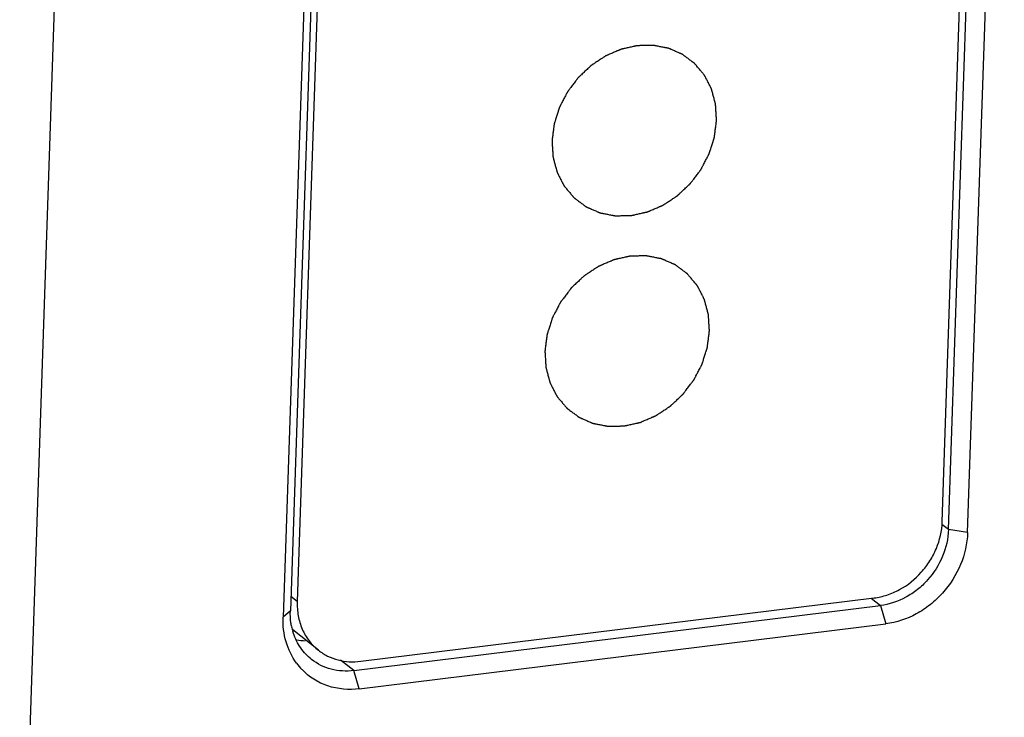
# Model space of a CAD drawing. Header units: millimetres. Extents: x 2798 to 3316, y 1544 to 1917.
# Tile 6 of 17: x 2859.72 to 2866.54, y 1573.77 to 1578.6. Entities that reach past the tile are written whole.
import ezdxf

# ---------------------------------------------------------------- set-up
doc = ezdxf.new("R2010")
doc.units = ezdxf.units.MM

msp = doc.modelspace()

# ---------------------------------------------------------------- linework, layer by layer
at = {"color": 7, "linetype": 'Continuous'}
for p, q in [((2859.7218, 1571.5252), (2860.2458, 1587.0319)), ((2866.1526, 1575.0706), (2866.4067, 1582.589)), ((2866.109, 1575.1237), (2866.3599, 1582.5481)), ((2866.2848, 1575.0495), (2866.5388, 1582.5679)), ((2861.8497, 1582.0263), (2861.5957, 1574.5079)), ((2861.7996, 1581.9828), (2861.5455, 1574.4644)), ((2861.8941, 1581.9967), (2861.6432, 1574.5723)), ((2866.1526, 1575.0706), (2866.1066, 1575.1067)), ((2866.2848, 1575.0495), (2866.1526, 1575.0706)), ((2861.6432, 1574.5723), (2861.599, 1574.6071)), ((2862.083, 1574.1587), (2865.6374, 1574.5975)), ((2862.0355, 1574.0943), (2865.681, 1574.5444)), ((2865.6167, 1574.595), (2865.681, 1574.5444)), ((2865.681, 1574.5444), (2865.7189, 1574.4182)), ((2861.5957, 1574.5079), (2861.5455, 1574.4644)), ((2862.0733, 1573.9681), (2865.7189, 1574.4182)), ((2861.7898, 1574.2355), (2861.6118, 1574.3755)), ((2862.0355, 1574.0943), (2861.9425, 1574.1674)), ((2862.0733, 1573.9681), (2862.0355, 1574.0943))]:
    msp.add_line(p, q, dxfattribs=at)
for centre, radius, start, end in [((2862.023, 1574.4852), 0.4271, 191.72979, 196.27339), ((2861.7139, 1574.713), 0.4122, 259.67375, 267.78978), ((2861.9971, 1574.4093), 0.4447, 216.35013, 223.84417), ((2861.9682, 1574.4582), 0.3653, 229.72979, 231.79299)]:
    msp.add_arc(centre, radius, start, end, dxfattribs=at)
at = {"color": 4, "linetype": 'Continuous'}
for points in [[(2864.5466, 1577.9022), (2864.546, 1577.9116), (2864.5451, 1577.9257), (2864.5439, 1577.9445), (2864.5431, 1577.9586), (2864.5422, 1577.9726), (2864.5415, 1577.9844), (2864.5409, 1577.9938), (2864.5405, 1577.9997), (2864.5402, 1578.0044), (2864.54, 1578.0079), (2864.5398, 1578.0108), (2864.5397, 1578.0129), (2864.5396, 1578.014), (2864.5396, 1578.0149), (2864.5393, 1578.0158), (2864.5391, 1578.0169), (2864.5385, 1578.0188), (2864.5378, 1578.0215), (2864.5369, 1578.0248), (2864.5357, 1578.0293), (2864.5342, 1578.0348), (2864.5319, 1578.0436), (2864.5289, 1578.0546), (2864.5254, 1578.0678), (2864.5218, 1578.081), (2864.5188, 1578.0921), (2864.5165, 1578.1009), (2864.515, 1578.1064), (2864.5138, 1578.1108), (2864.5129, 1578.1141), (2864.5122, 1578.1168), (2864.5117, 1578.1188), (2864.5114, 1578.1199), (2864.5112, 1578.1207), (2864.5107, 1578.1214), (2864.5103, 1578.1224), (2864.5094, 1578.1242), (2864.5081, 1578.1266), (2864.5066, 1578.1296), (2864.5045, 1578.1335), (2864.502, 1578.1385), (2864.4979, 1578.1464), (2864.4929, 1578.1562), (2864.4868, 1578.1681), (2864.4807, 1578.1799), (2864.4756, 1578.1898), (2864.4715, 1578.1977), (2864.469, 1578.2026), (2864.4669, 1578.2066), (2864.4654, 1578.2096), (2864.4641, 1578.212), (2864.4633, 1578.2138), (2864.4627, 1578.2147), (2864.4624, 1578.2155), (2864.4618, 1578.2161), (2864.4611, 1578.217), (2864.4599, 1578.2184), (2864.4581, 1578.2206), (2864.4559, 1578.2231), (2864.4531, 1578.2265), (2864.4495, 1578.2307), (2864.4438, 1578.2375), (2864.4366, 1578.246), (2864.4281, 1578.2562), (2864.4195, 1578.2664), (2864.4123, 1578.2749), (2864.4066, 1578.2816), (2864.403, 1578.2859), (2864.4002, 1578.2893), (2864.398, 1578.2918), (2864.3963, 1578.2939), (2864.395, 1578.2954), (2864.3943, 1578.2963), (2864.3938, 1578.297), (2864.3931, 1578.2974), (2864.3922, 1578.2981), (2864.3907, 1578.2992), (2864.3885, 1578.3008), (2864.3859, 1578.3027), (2864.3825, 1578.3053), (2864.3781, 1578.3086), (2864.3712, 1578.3138), (2864.3625, 1578.3202), (2864.352, 1578.328), (2864.3416, 1578.3358), (2864.3329, 1578.3422), (2864.326, 1578.3474), (2864.3216, 1578.3507), (2864.3181, 1578.3532), (2864.3155, 1578.3552), (2864.3133, 1578.3568), (2864.3118, 1578.3579), (2864.311, 1578.3586), (2864.3103, 1578.3591), (2864.3096, 1578.3594), (2864.3086, 1578.3598), (2864.3068, 1578.3606), (2864.3043, 1578.3617), (2864.3013, 1578.363), (2864.2973, 1578.3648), (2864.2923, 1578.367), (2864.2843, 1578.3705), (2864.2743, 1578.3749), (2864.2622, 1578.3801), (2864.2502, 1578.3854), (2864.2402, 1578.3898), (2864.2322, 1578.3933), (2864.2272, 1578.3955), (2864.2232, 1578.3972), (2864.2202, 1578.3985), (2864.2177, 1578.3996), (2864.2159, 1578.4004), (2864.2149, 1578.4008), (2864.2142, 1578.4012), (2864.2133, 1578.4013), (2864.2123, 1578.4015), (2864.2103, 1578.4019), (2864.2076, 1578.4024), (2864.2043, 1578.4031), (2864.1999, 1578.4039), (2864.1944, 1578.405), (2864.1857, 1578.4067), (2864.1747, 1578.4088), (2864.1616, 1578.4113), (2864.1484, 1578.4139), (2864.1375, 1578.416), (2864.1287, 1578.4177), (2864.1232, 1578.4188), (2864.1188, 1578.4196), (2864.1156, 1578.4203), (2864.1128, 1578.4208), (2864.1109, 1578.4212), (2864.1098, 1578.4214), (2864.109, 1578.4216), (2864.1081, 1578.4215), (2864.1069, 1578.4215), (2864.1049, 1578.4215), (2864.102, 1578.4214), (2864.0985, 1578.4213), (2864.0938, 1578.4212), (2864.0879, 1578.4211), (2864.0786, 1578.4209), (2864.0669, 1578.4207), (2864.0529, 1578.4204), (2864.0389, 1578.4201), (2864.0272, 1578.4199), (2864.0178, 1578.4197), (2864.012, 1578.4195), (2864.0073, 1578.4194), (2864.0038, 1578.4194), (2864.0009, 1578.4193), (2863.9988, 1578.4193), (2863.9977, 1578.4192), (2863.9968, 1578.4193), (2863.9959, 1578.419), (2863.9948, 1578.4188), (2863.9927, 1578.4183), (2863.9899, 1578.4177), (2863.9864, 1578.4169), (2863.9818, 1578.4159), (2863.976, 1578.4146), (2863.9667, 1578.4125), (2863.9552, 1578.4099), (2863.9413, 1578.4068), (2863.9274, 1578.4037), (2863.9158, 1578.4011), (2863.9066, 1578.399), (2863.9008, 1578.3977), (2863.8962, 1578.3967), (2863.8927, 1578.3959), (2863.8898, 1578.3953), (2863.8878, 1578.3948), (2863.8866, 1578.3946), (2863.8858, 1578.3944), (2863.8849, 1578.394), (2863.8838, 1578.3935), (2863.8819, 1578.3927), (2863.879, 1578.3915), (2863.8757, 1578.39), (2863.8712, 1578.3881), (2863.8656, 1578.3857), (2863.8566, 1578.3819), (2863.8454, 1578.377), (2863.832, 1578.3712), (2863.8186, 1578.3655), (2863.8074, 1578.3606), (2863.7984, 1578.3568), (2863.7928, 1578.3544), (2863.7883, 1578.3524), (2863.7849, 1578.351), (2863.7821, 1578.3498), (2863.7802, 1578.349), (2863.7791, 1578.3485), (2863.7782, 1578.3482), (2863.7775, 1578.3476), (2863.7764, 1578.3469), (2863.7746, 1578.3457), (2863.772, 1578.344), (2863.7689, 1578.3419), (2863.7647, 1578.3392), (2863.7595, 1578.3357), (2863.7511, 1578.3303), (2863.7407, 1578.3234), (2863.7282, 1578.3151), (2863.7157, 1578.3069), (2863.7053, 1578.3), (2863.697, 1578.2945), (2863.6918, 1578.2911), (2863.6876, 1578.2884), (2863.6845, 1578.2863), (2863.6819, 1578.2846), (2863.6801, 1578.2834), (2863.679, 1578.2827), (2863.6782, 1578.2822), (2863.6776, 1578.2815), (2863.6766, 1578.2806), (2863.675, 1578.2791), (2863.6726, 1578.2769), (2863.6698, 1578.2742), (2863.6661, 1578.2707), (2863.6614, 1578.2663), (2863.6539, 1578.2592), (2863.6445, 1578.2504), (2863.6332, 1578.2398), (2863.622, 1578.2292), (2863.6126, 1578.2204), (2863.6051, 1578.2133), (2863.6004, 1578.2089), (2863.5966, 1578.2054), (2863.5938, 1578.2028), (2863.5915, 1578.2005), (2863.5898, 1578.199), (2863.5889, 1578.1981), (2863.5882, 1578.1975), (2863.5876, 1578.1967), (2863.5868, 1578.1957), (2863.5855, 1578.1939), (2863.5836, 1578.1914), (2863.5813, 1578.1883), (2863.5782, 1578.1843), (2863.5744, 1578.1792), (2863.5683, 1578.1711), (2863.5606, 1578.161), (2863.5514, 1578.1488), (2863.5422, 1578.1367), (2863.5346, 1578.1265), (2863.5284, 1578.1184), (2863.5246, 1578.1133), (2863.5215, 1578.1093), (2863.5192, 1578.1062), (2863.5173, 1578.1037), (2863.516, 1578.1019), (2863.5152, 1578.1009), (2863.5146, 1578.1002), (2863.5142, 1578.0993), (2863.5136, 1578.0982), (2863.5126, 1578.0962), (2863.5111, 1578.0934), (2863.5094, 1578.0901), (2863.5071, 1578.0856), (2863.5041, 1578.08), (2863.4995, 1578.071), (2863.4937, 1578.0599), (2863.4867, 1578.0464), (2863.4797, 1578.033), (2863.4738, 1578.0218), (2863.4692, 1578.0128), (2863.4663, 1578.0072), (2863.4639, 1578.0027), (2863.4622, 1577.9994), (2863.4607, 1577.9966), (2863.4597, 1577.9946), (2863.4591, 1577.9935), (2863.4586, 1577.9927), (2863.4584, 1577.9918), (2863.458, 1577.9906), (2863.4574, 1577.9885), (2863.4564, 1577.9856), (2863.4553, 1577.982), (2863.4538, 1577.9773), (2863.4519, 1577.9713), (2863.4489, 1577.9619), (2863.4451, 1577.95), (2863.4406, 1577.9358), (2863.4361, 1577.9216), (2863.4323, 1577.9098), (2863.4293, 1577.9003), (2863.4274, 1577.8944), (2863.4259, 1577.8897), (2863.4247, 1577.8861), (2863.4238, 1577.8832), (2863.4231, 1577.8811), (2863.4228, 1577.8799), (2863.4224, 1577.879), (2863.4224, 1577.8781), (2863.4222, 1577.8769), (2863.4219, 1577.8747), (2863.4215, 1577.8717), (2863.4211, 1577.868), (2863.4204, 1577.8631), (2863.4196, 1577.857), (2863.4184, 1577.8472), (2863.4168, 1577.835), (2863.4149, 1577.8203), (2863.413, 1577.8056), (2863.4105, 1577.786), (2863.4086, 1577.7713), (2863.4073, 1577.7615)], [(2863.4073, 1577.7615), (2863.4079, 1577.7521), (2863.4088, 1577.738), (2863.4099, 1577.7192), (2863.4108, 1577.7052), (2863.4117, 1577.6911), (2863.4124, 1577.6793), (2863.413, 1577.6699), (2863.4134, 1577.664), (2863.4137, 1577.6593), (2863.4139, 1577.6558), (2863.4141, 1577.6529), (2863.4142, 1577.6508), (2863.4143, 1577.6497), (2863.4143, 1577.6488), (2863.4146, 1577.648), (2863.4148, 1577.6468), (2863.4154, 1577.6449), (2863.4161, 1577.6422), (2863.417, 1577.6389), (2863.4182, 1577.6345), (2863.4196, 1577.6289), (2863.422, 1577.6201), (2863.425, 1577.6091), (2863.4285, 1577.5959), (2863.4321, 1577.5827), (2863.435, 1577.5717), (2863.4374, 1577.5628), (2863.4389, 1577.5573), (2863.4401, 1577.5529), (2863.441, 1577.5496), (2863.4417, 1577.5469), (2863.4422, 1577.5449), (2863.4425, 1577.5438), (2863.4427, 1577.543), (2863.4431, 1577.5423), (2863.4436, 1577.5413), (2863.4445, 1577.5396), (2863.4458, 1577.5371), (2863.4473, 1577.5341), (2863.4493, 1577.5302), (2863.4519, 1577.5252), (2863.4559, 1577.5173), (2863.461, 1577.5075), (2863.4671, 1577.4956), (2863.4732, 1577.4838), (2863.4783, 1577.4739), (2863.4824, 1577.466), (2863.4849, 1577.4611), (2863.4869, 1577.4571), (2863.4885, 1577.4542), (2863.4897, 1577.4517), (2863.4906, 1577.45), (2863.4911, 1577.449), (2863.4915, 1577.4482), (2863.4921, 1577.4476), (2863.4928, 1577.4467), (2863.494, 1577.4453), (2863.4958, 1577.4431), (2863.4979, 1577.4406), (2863.5008, 1577.4372), (2863.5044, 1577.433), (2863.5101, 1577.4262), (2863.5172, 1577.4177), (2863.5258, 1577.4075), (2863.5344, 1577.3973), (2863.5415, 1577.3888), (2863.5473, 1577.3821), (2863.5508, 1577.3778), (2863.5537, 1577.3744), (2863.5558, 1577.3719), (2863.5576, 1577.3698), (2863.5589, 1577.3683), (2863.5596, 1577.3674), (2863.5601, 1577.3667), (2863.5608, 1577.3663), (2863.5616, 1577.3656), (2863.5632, 1577.3645), (2863.5653, 1577.3629), (2863.5679, 1577.361), (2863.5714, 1577.3584), (2863.5758, 1577.3551), (2863.5827, 1577.35), (2863.5914, 1577.3435), (2863.6018, 1577.3357), (2863.6123, 1577.3279), (2863.621, 1577.3215), (2863.6279, 1577.3163), (2863.6323, 1577.313), (2863.6357, 1577.3105), (2863.6384, 1577.3085), (2863.6405, 1577.3069), (2863.642, 1577.3058), (2863.6429, 1577.3051), (2863.6435, 1577.3046), (2863.6443, 1577.3043), (2863.6453, 1577.3039), (2863.6471, 1577.3031), (2863.6496, 1577.302), (2863.6526, 1577.3007), (2863.6566, 1577.2989), (2863.6616, 1577.2967), (2863.6696, 1577.2932), (2863.6796, 1577.2889), (2863.6916, 1577.2836), (2863.7037, 1577.2783), (2863.7137, 1577.274), (2863.7217, 1577.2704), (2863.7267, 1577.2683), (2863.7307, 1577.2665), (2863.7337, 1577.2652), (2863.7362, 1577.2641), (2863.738, 1577.2633), (2863.739, 1577.2629), (2863.7397, 1577.2625), (2863.7405, 1577.2624), (2863.7416, 1577.2622), (2863.7436, 1577.2618), (2863.7463, 1577.2613), (2863.7496, 1577.2606), (2863.754, 1577.2598), (2863.7594, 1577.2587), (2863.7682, 1577.257), (2863.7792, 1577.2549), (2863.7923, 1577.2524), (2863.8055, 1577.2498), (2863.8164, 1577.2477), (2863.8252, 1577.246), (2863.8307, 1577.2449), (2863.835, 1577.2441), (2863.8383, 1577.2434), (2863.8411, 1577.2429), (2863.843, 1577.2425), (2863.8441, 1577.2423), (2863.8449, 1577.2421), (2863.8458, 1577.2422), (2863.8469, 1577.2422), (2863.849, 1577.2423), (2863.8519, 1577.2423), (2863.8554, 1577.2424), (2863.8601, 1577.2425), (2863.8659, 1577.2426), (2863.8753, 1577.2428), (2863.887, 1577.243), (2863.901, 1577.2433), (2863.915, 1577.2436), (2863.9267, 1577.2439), (2863.9361, 1577.244), (2863.9419, 1577.2442), (2863.9466, 1577.2443), (2863.9501, 1577.2443), (2863.953, 1577.2444), (2863.955, 1577.2444), (2863.9562, 1577.2445), (2863.9571, 1577.2444), (2863.958, 1577.2447), (2863.9591, 1577.2449), (2863.9611, 1577.2454), (2863.964, 1577.246), (2863.9675, 1577.2468), (2863.9721, 1577.2478), (2863.9779, 1577.2491), (2863.9872, 1577.2512), (2863.9987, 1577.2538), (2864.0126, 1577.2569), (2864.0265, 1577.26), (2864.038, 1577.2626), (2864.0473, 1577.2647), (2864.0531, 1577.266), (2864.0577, 1577.267), (2864.0612, 1577.2678), (2864.0641, 1577.2684), (2864.0661, 1577.2689), (2864.0672, 1577.2691), (2864.0681, 1577.2693), (2864.0689, 1577.2697), (2864.0701, 1577.2702), (2864.072, 1577.271), (2864.0748, 1577.2722), (2864.0782, 1577.2737), (2864.0827, 1577.2756), (2864.0883, 1577.278), (2864.0972, 1577.2819), (2864.1084, 1577.2867), (2864.1219, 1577.2925), (2864.1353, 1577.2982), (2864.1465, 1577.3031), (2864.1555, 1577.3069), (2864.1611, 1577.3093), (2864.1656, 1577.3113), (2864.1689, 1577.3127), (2864.1717, 1577.3139), (2864.1737, 1577.3147), (2864.1748, 1577.3152), (2864.1757, 1577.3156), (2864.1764, 1577.3161), (2864.1775, 1577.3168), (2864.1793, 1577.318), (2864.1819, 1577.3197), (2864.185, 1577.3218), (2864.1892, 1577.3245), (2864.1944, 1577.328), (2864.2027, 1577.3335), (2864.2131, 1577.3403), (2864.2256, 1577.3486), (2864.2381, 1577.3568), (2864.2486, 1577.3637), (2864.2569, 1577.3692), (2864.2621, 1577.3726), (2864.2663, 1577.3754), (2864.2694, 1577.3774), (2864.272, 1577.3791), (2864.2738, 1577.3803), (2864.2748, 1577.381), (2864.2757, 1577.3815), (2864.2763, 1577.3822), (2864.2773, 1577.3831), (2864.2789, 1577.3846), (2864.2813, 1577.3868), (2864.2841, 1577.3895), (2864.2878, 1577.393), (2864.2925, 1577.3974), (2864.3, 1577.4045), (2864.3094, 1577.4133), (2864.3207, 1577.4239), (2864.3319, 1577.4345), (2864.3413, 1577.4433), (2864.3488, 1577.4504), (2864.3535, 1577.4548), (2864.3572, 1577.4583), (2864.3601, 1577.461), (2864.3624, 1577.4632), (2864.3641, 1577.4647), (2864.365, 1577.4656), (2864.3657, 1577.4662), (2864.3663, 1577.467), (2864.367, 1577.468), (2864.3684, 1577.4698), (2864.3703, 1577.4723), (2864.3726, 1577.4754), (2864.3756, 1577.4794), (2864.3795, 1577.4845), (2864.3856, 1577.4926), (2864.3933, 1577.5027), (2864.4025, 1577.5149), (2864.4117, 1577.5271), (2864.4193, 1577.5372), (2864.4255, 1577.5453), (2864.4293, 1577.5504), (2864.4323, 1577.5544), (2864.4346, 1577.5575), (2864.4366, 1577.56), (2864.4379, 1577.5618), (2864.4387, 1577.5628), (2864.4393, 1577.5635), (2864.4397, 1577.5644), (2864.4403, 1577.5655), (2864.4413, 1577.5675), (2864.4427, 1577.5703), (2864.4445, 1577.5736), (2864.4468, 1577.5781), (2864.4497, 1577.5837), (2864.4544, 1577.5927), (2864.4602, 1577.6039), (2864.4672, 1577.6173), (2864.4742, 1577.6307), (2864.48, 1577.6419), (2864.4847, 1577.6509), (2864.4876, 1577.6565), (2864.4899, 1577.661), (2864.4917, 1577.6643), (2864.4931, 1577.6671), (2864.4942, 1577.6691), (2864.4947, 1577.6702), (2864.4952, 1577.671), (2864.4955, 1577.6719), (2864.4959, 1577.6731), (2864.4965, 1577.6752), (2864.4975, 1577.6782), (2864.4986, 1577.6817), (2864.5001, 1577.6864), (2864.502, 1577.6924), (2864.505, 1577.7018), (2864.5088, 1577.7137), (2864.5133, 1577.7279), (2864.5178, 1577.7421), (2864.5216, 1577.7539), (2864.5246, 1577.7634), (2864.5265, 1577.7693), (2864.528, 1577.774), (2864.5291, 1577.7776), (2864.5301, 1577.7806), (2864.5307, 1577.7826), (2864.5311, 1577.7838), (2864.5314, 1577.7847), (2864.5315, 1577.7856), (2864.5317, 1577.7868), (2864.5319, 1577.789), (2864.5323, 1577.792), (2864.5328, 1577.7957), (2864.5335, 1577.8006), (2864.5342, 1577.8067), (2864.5355, 1577.8165), (2864.5371, 1577.8288), (2864.539, 1577.8434), (2864.5409, 1577.8581), (2864.5434, 1577.8777), (2864.5453, 1577.8924), (2864.5466, 1577.9022)], [(2864.4973, 1576.4455), (2864.4968, 1576.4549), (2864.4959, 1576.469), (2864.4947, 1576.4878), (2864.4938, 1576.5019), (2864.493, 1576.516), (2864.4922, 1576.5277), (2864.4917, 1576.5371), (2864.4913, 1576.543), (2864.491, 1576.5477), (2864.4908, 1576.5512), (2864.4906, 1576.5541), (2864.4905, 1576.5562), (2864.4904, 1576.5574), (2864.4904, 1576.5583), (2864.4901, 1576.5591), (2864.4898, 1576.5602), (2864.4893, 1576.5621), (2864.4886, 1576.5649), (2864.4877, 1576.5682), (2864.4865, 1576.5726), (2864.485, 1576.5781), (2864.4826, 1576.5869), (2864.4797, 1576.5979), (2864.4761, 1576.6111), (2864.4726, 1576.6244), (2864.4696, 1576.6354), (2864.4672, 1576.6442), (2864.4658, 1576.6497), (2864.4646, 1576.6541), (2864.4637, 1576.6574), (2864.463, 1576.6602), (2864.4624, 1576.6621), (2864.4621, 1576.6632), (2864.462, 1576.664), (2864.4615, 1576.6648), (2864.461, 1576.6657), (2864.4601, 1576.6675), (2864.4589, 1576.6699), (2864.4573, 1576.6729), (2864.4553, 1576.6769), (2864.4528, 1576.6818), (2864.4487, 1576.6897), (2864.4436, 1576.6996), (2864.4375, 1576.7114), (2864.4314, 1576.7232), (2864.4264, 1576.7331), (2864.4223, 1576.741), (2864.4198, 1576.746), (2864.4177, 1576.7499), (2864.4162, 1576.7529), (2864.4149, 1576.7553), (2864.414, 1576.7571), (2864.4135, 1576.758), (2864.4132, 1576.7588), (2864.4126, 1576.7594), (2864.4119, 1576.7603), (2864.4106, 1576.7618), (2864.4089, 1576.7639), (2864.4067, 1576.7664), (2864.4039, 1576.7698), (2864.4003, 1576.7741), (2864.3946, 1576.7808), (2864.3874, 1576.7893), (2864.3788, 1576.7995), (2864.3703, 1576.8097), (2864.3631, 1576.8182), (2864.3574, 1576.825), (2864.3538, 1576.8292), (2864.351, 1576.8326), (2864.3488, 1576.8351), (2864.347, 1576.8373), (2864.3458, 1576.8388), (2864.3451, 1576.8396), (2864.3446, 1576.8403), (2864.3439, 1576.8407), (2864.343, 1576.8414), (2864.3415, 1576.8425), (2864.3393, 1576.8441), (2864.3367, 1576.8461), (2864.3332, 1576.8486), (2864.3289, 1576.8519), (2864.3219, 1576.8571), (2864.3132, 1576.8635), (2864.3028, 1576.8713), (2864.2924, 1576.8791), (2864.2837, 1576.8856), (2864.2767, 1576.8907), (2864.2724, 1576.894), (2864.2689, 1576.8966), (2864.2663, 1576.8985), (2864.2641, 1576.9001), (2864.2626, 1576.9013), (2864.2617, 1576.9019), (2864.2611, 1576.9024), (2864.2603, 1576.9027), (2864.2593, 1576.9032), (2864.2576, 1576.9039), (2864.2551, 1576.905), (2864.2521, 1576.9063), (2864.2481, 1576.9081), (2864.2431, 1576.9103), (2864.235, 1576.9138), (2864.225, 1576.9182), (2864.213, 1576.9234), (2864.201, 1576.9287), (2864.191, 1576.9331), (2864.183, 1576.9366), (2864.178, 1576.9388), (2864.174, 1576.9405), (2864.171, 1576.9418), (2864.1684, 1576.9429), (2864.1667, 1576.9437), (2864.1657, 1576.9441), (2864.165, 1576.9445), (2864.1641, 1576.9446), (2864.163, 1576.9448), (2864.1611, 1576.9452), (2864.1584, 1576.9457), (2864.1551, 1576.9464), (2864.1507, 1576.9472), (2864.1452, 1576.9483), (2864.1365, 1576.95), (2864.1255, 1576.9521), (2864.1124, 1576.9547), (2864.0992, 1576.9572), (2864.0882, 1576.9593), (2864.0795, 1576.961), (2864.074, 1576.9621), (2864.0696, 1576.9629), (2864.0663, 1576.9636), (2864.0636, 1576.9641), (2864.0617, 1576.9645), (2864.0606, 1576.9647), (2864.0598, 1576.9649), (2864.0589, 1576.9648), (2864.0577, 1576.9648), (2864.0557, 1576.9648), (2864.0528, 1576.9647), (2864.0492, 1576.9646), (2864.0446, 1576.9645), (2864.0387, 1576.9644), (2864.0294, 1576.9642), (2864.0177, 1576.964), (2864.0037, 1576.9637), (2863.9896, 1576.9634), (2863.978, 1576.9632), (2863.9686, 1576.963), (2863.9628, 1576.9629), (2863.9581, 1576.9628), (2863.9546, 1576.9627), (2863.9517, 1576.9626), (2863.9496, 1576.9626), (2863.9484, 1576.9625), (2863.9476, 1576.9626), (2863.9467, 1576.9623), (2863.9455, 1576.9621), (2863.9435, 1576.9616), (2863.9406, 1576.961), (2863.9372, 1576.9602), (2863.9325, 1576.9592), (2863.9267, 1576.9579), (2863.9175, 1576.9558), (2863.9059, 1576.9532), (2863.8921, 1576.9501), (2863.8782, 1576.947), (2863.8666, 1576.9444), (2863.8574, 1576.9424), (2863.8516, 1576.9411), (2863.847, 1576.94), (2863.8435, 1576.9392), (2863.8406, 1576.9386), (2863.8386, 1576.9382), (2863.8374, 1576.9379), (2863.8365, 1576.9377), (2863.8357, 1576.9373), (2863.8346, 1576.9369), (2863.8326, 1576.936), (2863.8298, 1576.9348), (2863.8265, 1576.9334), (2863.822, 1576.9314), (2863.8164, 1576.929), (2863.8074, 1576.9252), (2863.7962, 1576.9203), (2863.7828, 1576.9146), (2863.7693, 1576.9088), (2863.7581, 1576.904), (2863.7492, 1576.9001), (2863.7436, 1576.8977), (2863.7391, 1576.8958), (2863.7357, 1576.8943), (2863.7329, 1576.8931), (2863.731, 1576.8923), (2863.7298, 1576.8918), (2863.729, 1576.8915), (2863.7282, 1576.8909), (2863.7272, 1576.8902), (2863.7254, 1576.889), (2863.7228, 1576.8873), (2863.7196, 1576.8852), (2863.7155, 1576.8825), (2863.7103, 1576.8791), (2863.7019, 1576.8736), (2863.6915, 1576.8667), (2863.679, 1576.8585), (2863.6665, 1576.8502), (2863.6561, 1576.8433), (2863.6478, 1576.8378), (2863.6426, 1576.8344), (2863.6384, 1576.8317), (2863.6353, 1576.8296), (2863.6327, 1576.8279), (2863.6308, 1576.8267), (2863.6298, 1576.826), (2863.629, 1576.8255), (2863.6283, 1576.8248), (2863.6274, 1576.8239), (2863.6257, 1576.8224), (2863.6234, 1576.8202), (2863.6206, 1576.8175), (2863.6168, 1576.814), (2863.6121, 1576.8096), (2863.6046, 1576.8025), (2863.5953, 1576.7937), (2863.584, 1576.7831), (2863.5727, 1576.7725), (2863.5634, 1576.7637), (2863.5559, 1576.7567), (2863.5512, 1576.7522), (2863.5474, 1576.7487), (2863.5446, 1576.7461), (2863.5423, 1576.7439), (2863.5406, 1576.7423), (2863.5397, 1576.7414), (2863.5389, 1576.7408), (2863.5384, 1576.74), (2863.5376, 1576.739), (2863.5363, 1576.7372), (2863.5344, 1576.7347), (2863.5321, 1576.7317), (2863.529, 1576.7276), (2863.5252, 1576.7225), (2863.519, 1576.7144), (2863.5114, 1576.7043), (2863.5022, 1576.6921), (2863.493, 1576.68), (2863.4853, 1576.6698), (2863.4792, 1576.6617), (2863.4754, 1576.6567), (2863.4723, 1576.6526), (2863.47, 1576.6496), (2863.4681, 1576.647), (2863.4667, 1576.6453), (2863.466, 1576.6442), (2863.4654, 1576.6435), (2863.465, 1576.6426), (2863.4644, 1576.6415), (2863.4634, 1576.6396), (2863.4619, 1576.6368), (2863.4602, 1576.6334), (2863.4578, 1576.6289), (2863.4549, 1576.6233), (2863.4503, 1576.6144), (2863.4444, 1576.6032), (2863.4374, 1576.5897), (2863.4304, 1576.5763), (2863.4246, 1576.5651), (2863.42, 1576.5561), (2863.417, 1576.5505), (2863.4147, 1576.546), (2863.413, 1576.5427), (2863.4115, 1576.5399), (2863.4105, 1576.5379), (2863.4099, 1576.5368), (2863.4094, 1576.536), (2863.4092, 1576.5351), (2863.4088, 1576.5339), (2863.4082, 1576.5318), (2863.4072, 1576.5289), (2863.4061, 1576.5253), (2863.4046, 1576.5206), (2863.4027, 1576.5147), (2863.3997, 1576.5052), (2863.3959, 1576.4933), (2863.3914, 1576.4791), (2863.3868, 1576.4649), (2863.3831, 1576.4531), (2863.38, 1576.4436), (2863.3782, 1576.4377), (2863.3767, 1576.433), (2863.3755, 1576.4294), (2863.3746, 1576.4265), (2863.3739, 1576.4244), (2863.3736, 1576.4232), (2863.3732, 1576.4223), (2863.3732, 1576.4214), (2863.373, 1576.4202), (2863.3727, 1576.418), (2863.3723, 1576.415), (2863.3718, 1576.4113), (2863.3712, 1576.4064), (2863.3704, 1576.4003), (2863.3692, 1576.3905), (2863.3676, 1576.3783), (2863.3657, 1576.3636), (2863.3638, 1576.3489), (2863.3613, 1576.3293), (2863.3594, 1576.3146), (2863.3581, 1576.3048)], [(2863.3581, 1576.3048), (2863.3587, 1576.2954), (2863.3596, 1576.2813), (2863.3607, 1576.2626), (2863.3616, 1576.2485), (2863.3625, 1576.2344), (2863.3632, 1576.2226), (2863.3638, 1576.2132), (2863.3641, 1576.2074), (2863.3644, 1576.2027), (2863.3647, 1576.1991), (2863.3648, 1576.1962), (2863.365, 1576.1941), (2863.365, 1576.193), (2863.365, 1576.1921), (2863.3653, 1576.1913), (2863.3656, 1576.1902), (2863.3661, 1576.1882), (2863.3669, 1576.1855), (2863.3678, 1576.1822), (2863.3689, 1576.1778), (2863.3704, 1576.1723), (2863.3728, 1576.1634), (2863.3758, 1576.1524), (2863.3793, 1576.1392), (2863.3829, 1576.126), (2863.3858, 1576.115), (2863.3882, 1576.1061), (2863.3897, 1576.1006), (2863.3909, 1576.0962), (2863.3917, 1576.0929), (2863.3925, 1576.0902), (2863.393, 1576.0882), (2863.3933, 1576.0871), (2863.3935, 1576.0863), (2863.3939, 1576.0856), (2863.3944, 1576.0846), (2863.3953, 1576.0829), (2863.3966, 1576.0804), (2863.3981, 1576.0774), (2863.4001, 1576.0735), (2863.4027, 1576.0685), (2863.4067, 1576.0606), (2863.4118, 1576.0508), (2863.4179, 1576.0389), (2863.424, 1576.0271), (2863.4291, 1576.0172), (2863.4331, 1576.0093), (2863.4357, 1576.0044), (2863.4377, 1576.0004), (2863.4392, 1575.9975), (2863.4405, 1575.995), (2863.4414, 1575.9933), (2863.4419, 1575.9923), (2863.4422, 1575.9915), (2863.4428, 1575.9909), (2863.4435, 1575.9901), (2863.4448, 1575.9886), (2863.4466, 1575.9864), (2863.4487, 1575.9839), (2863.4516, 1575.9805), (2863.4552, 1575.9763), (2863.4609, 1575.9695), (2863.468, 1575.961), (2863.4766, 1575.9508), (2863.4852, 1575.9406), (2863.4923, 1575.9322), (2863.498, 1575.9254), (2863.5016, 1575.9211), (2863.5045, 1575.9177), (2863.5066, 1575.9152), (2863.5084, 1575.9131), (2863.5096, 1575.9116), (2863.5104, 1575.9107), (2863.5109, 1575.9101), (2863.5116, 1575.9096), (2863.5124, 1575.909), (2863.5139, 1575.9078), (2863.5161, 1575.9062), (2863.5187, 1575.9043), (2863.5222, 1575.9017), (2863.5265, 1575.8984), (2863.5335, 1575.8933), (2863.5422, 1575.8868), (2863.5526, 1575.879), (2863.5631, 1575.8713), (2863.5717, 1575.8648), (2863.5787, 1575.8596), (2863.583, 1575.8564), (2863.5865, 1575.8538), (2863.5891, 1575.8518), (2863.5913, 1575.8502), (2863.5928, 1575.8491), (2863.5937, 1575.8484), (2863.5943, 1575.8479), (2863.5951, 1575.8476), (2863.5961, 1575.8472), (2863.5979, 1575.8464), (2863.6004, 1575.8453), (2863.6034, 1575.844), (2863.6074, 1575.8422), (2863.6124, 1575.8401), (2863.6204, 1575.8365), (2863.6304, 1575.8322), (2863.6424, 1575.8269), (2863.6544, 1575.8216), (2863.6645, 1575.8173), (2863.6725, 1575.8138), (2863.6775, 1575.8116), (2863.6815, 1575.8098), (2863.6845, 1575.8085), (2863.687, 1575.8074), (2863.6887, 1575.8066), (2863.6897, 1575.8062), (2863.6905, 1575.8058), (2863.6913, 1575.8057), (2863.6924, 1575.8055), (2863.6943, 1575.8051), (2863.6971, 1575.8046), (2863.7004, 1575.804), (2863.7047, 1575.8031), (2863.7102, 1575.802), (2863.719, 1575.8003), (2863.7299, 1575.7982), (2863.7431, 1575.7957), (2863.7562, 1575.7931), (2863.7672, 1575.791), (2863.7759, 1575.7893), (2863.7814, 1575.7882), (2863.7858, 1575.7874), (2863.7891, 1575.7868), (2863.7918, 1575.7862), (2863.7938, 1575.7858), (2863.7949, 1575.7857), (2863.7957, 1575.7854), (2863.7966, 1575.7855), (2863.7977, 1575.7855), (2863.7998, 1575.7856), (2863.8027, 1575.7856), (2863.8062, 1575.7857), (2863.8109, 1575.7858), (2863.8167, 1575.7859), (2863.8261, 1575.7861), (2863.8377, 1575.7863), (2863.8518, 1575.7866), (2863.8658, 1575.7869), (2863.8775, 1575.7872), (2863.8868, 1575.7874), (2863.8927, 1575.7875), (2863.8974, 1575.7876), (2863.9009, 1575.7876), (2863.9038, 1575.7877), (2863.9058, 1575.7877), (2863.907, 1575.7878), (2863.9079, 1575.7877), (2863.9087, 1575.788), (2863.9099, 1575.7882), (2863.9119, 1575.7887), (2863.9148, 1575.7893), (2863.9183, 1575.7901), (2863.9229, 1575.7912), (2863.9287, 1575.7924), (2863.9379, 1575.7945), (2863.9495, 1575.7971), (2863.9634, 1575.8002), (2863.9773, 1575.8033), (2863.9888, 1575.8059), (2863.9981, 1575.808), (2864.0039, 1575.8093), (2864.0085, 1575.8103), (2864.0119, 1575.8111), (2864.0148, 1575.8117), (2864.0169, 1575.8122), (2864.018, 1575.8125), (2864.0189, 1575.8126), (2864.0197, 1575.813), (2864.0208, 1575.8135), (2864.0228, 1575.8143), (2864.0256, 1575.8155), (2864.029, 1575.817), (2864.0334, 1575.8189), (2864.0391, 1575.8213), (2864.048, 1575.8252), (2864.0592, 1575.83), (2864.0727, 1575.8358), (2864.0861, 1575.8416), (2864.0973, 1575.8464), (2864.1063, 1575.8502), (2864.1119, 1575.8526), (2864.1163, 1575.8546), (2864.1197, 1575.856), (2864.1225, 1575.8572), (2864.1245, 1575.8581), (2864.1256, 1575.8586), (2864.1264, 1575.8589), (2864.1272, 1575.8594), (2864.1283, 1575.8601), (2864.1301, 1575.8613), (2864.1327, 1575.863), (2864.1358, 1575.8651), (2864.14, 1575.8678), (2864.1452, 1575.8713), (2864.1535, 1575.8768), (2864.1639, 1575.8836), (2864.1764, 1575.8919), (2864.1889, 1575.9001), (2864.1993, 1575.907), (2864.2077, 1575.9125), (2864.2129, 1575.9159), (2864.217, 1575.9187), (2864.2202, 1575.9207), (2864.2228, 1575.9224), (2864.2246, 1575.9236), (2864.2256, 1575.9243), (2864.2264, 1575.9248), (2864.2271, 1575.9255), (2864.2281, 1575.9264), (2864.2297, 1575.9279), (2864.232, 1575.9301), (2864.2348, 1575.9328), (2864.2386, 1575.9363), (2864.2433, 1575.9407), (2864.2508, 1575.9478), (2864.2602, 1575.9566), (2864.2714, 1575.9672), (2864.2827, 1575.9778), (2864.2921, 1575.9866), (2864.2996, 1575.9937), (2864.3043, 1575.9981), (2864.308, 1576.0016), (2864.3108, 1576.0043), (2864.3132, 1576.0065), (2864.3148, 1576.008), (2864.3157, 1576.0089), (2864.3165, 1576.0095), (2864.317, 1576.0103), (2864.3178, 1576.0113), (2864.3191, 1576.0131), (2864.3211, 1576.0156), (2864.3234, 1576.0187), (2864.3264, 1576.0227), (2864.3303, 1576.0278), (2864.3364, 1576.0359), (2864.344, 1576.046), (2864.3532, 1576.0582), (2864.3624, 1576.0704), (2864.3701, 1576.0805), (2864.3762, 1576.0886), (2864.3801, 1576.0937), (2864.3831, 1576.0977), (2864.3854, 1576.1008), (2864.3873, 1576.1033), (2864.3887, 1576.1051), (2864.3894, 1576.1061), (2864.3901, 1576.1068), (2864.3904, 1576.1077), (2864.391, 1576.1088), (2864.3921, 1576.1108), (2864.3935, 1576.1136), (2864.3953, 1576.1169), (2864.3976, 1576.1214), (2864.4005, 1576.127), (2864.4052, 1576.136), (2864.411, 1576.1472), (2864.418, 1576.1606), (2864.425, 1576.174), (2864.4308, 1576.1852), (2864.4355, 1576.1942), (2864.4384, 1576.1998), (2864.4407, 1576.2043), (2864.4425, 1576.2076), (2864.4439, 1576.2104), (2864.445, 1576.2124), (2864.4455, 1576.2135), (2864.446, 1576.2144), (2864.4462, 1576.2153), (2864.4466, 1576.2164), (2864.4473, 1576.2185), (2864.4482, 1576.2215), (2864.4494, 1576.225), (2864.4509, 1576.2298), (2864.4528, 1576.2357), (2864.4558, 1576.2451), (2864.4595, 1576.257), (2864.4641, 1576.2712), (2864.4686, 1576.2854), (2864.4724, 1576.2972), (2864.4754, 1576.3067), (2864.4773, 1576.3126), (2864.4788, 1576.3174), (2864.4799, 1576.3209), (2864.4808, 1576.3239), (2864.4815, 1576.3259), (2864.4819, 1576.3271), (2864.4822, 1576.328), (2864.4823, 1576.3289), (2864.4825, 1576.3301), (2864.4827, 1576.3323), (2864.4831, 1576.3353), (2864.4836, 1576.339), (2864.4842, 1576.3439), (2864.485, 1576.35), (2864.4863, 1576.3598), (2864.4879, 1576.3721), (2864.4898, 1576.3867), (2864.4916, 1576.4014), (2864.4942, 1576.421), (2864.4961, 1576.4357), (2864.4973, 1576.4455)]]:
    msp.add_open_spline(points, degree=3, knots=[0, 0, 0, 0, 0.015625, 0.023438, 0.03125, 0.039062, 0.046875, 0.050781, 0.054688, 0.056641, 0.058594, 0.060547, 0.061523, 0.062012, 0.0625, 0.062988, 0.063477, 0.064453, 0.066406, 0.068359, 0.070312, 0.074219, 0.078125, 0.085938, 0.09375, 0.101562, 0.109375, 0.113281, 0.117188, 0.119141, 0.121094, 0.123047, 0.124023, 0.124512, 0.125, 0.125488, 0.125977, 0.126953, 0.128906, 0.130859, 0.132812, 0.136719, 0.140625, 0.148438, 0.15625, 0.164062, 0.171875, 0.175781, 0.179688, 0.181641, 0.183594, 0.185547, 0.186523, 0.187012, 0.1875, 0.187988, 0.188477, 0.189453, 0.191406, 0.193359, 0.195312, 0.199219, 0.203125, 0.210938, 0.21875, 0.226562, 0.234375, 0.238281, 0.242188, 0.244141, 0.246094, 0.248047, 0.249023, 0.249512, 0.25, 0.250488, 0.250977, 0.251953, 0.253906, 0.255859, 0.257812, 0.261719, 0.265625, 0.273438, 0.28125, 0.289062, 0.296875, 0.300781, 0.304688, 0.306641, 0.308594, 0.310547, 0.311523, 0.312012, 0.3125, 0.312988, 0.313477, 0.314453, 0.316406, 0.318359, 0.320312, 0.324219, 0.328125, 0.335938, 0.34375, 0.351562, 0.359375, 0.363281, 0.367188, 0.369141, 0.371094, 0.373047, 0.374023, 0.374512, 0.375, 0.375488, 0.375977, 0.376953, 0.378906, 0.380859, 0.382812, 0.386719, 0.390625, 0.398438, 0.40625, 0.414062, 0.421875, 0.425781, 0.429688, 0.431641, 0.433594, 0.435547, 0.436523, 0.437012, 0.4375, 0.437988, 0.438477, 0.439453, 0.441406, 0.443359, 0.445312, 0.449219, 0.453125, 0.460938, 0.46875, 0.476562, 0.484375, 0.488281, 0.492188, 0.494141, 0.496094, 0.498047, 0.499023, 0.499512, 0.5, 0.500488, 0.500977, 0.501953, 0.503906, 0.505859, 0.507812, 0.511719, 0.515625, 0.523438, 0.53125, 0.539062, 0.546875, 0.550781, 0.554688, 0.556641, 0.558594, 0.560547, 0.561523, 0.562012, 0.5625, 0.562988, 0.563477, 0.564453, 0.566406, 0.568359, 0.570312, 0.574219, 0.578125, 0.585938, 0.59375, 0.601562, 0.609375, 0.613281, 0.617188, 0.619141, 0.621094, 0.623047, 0.624023, 0.624512, 0.625, 0.625488, 0.625977, 0.626953, 0.628906, 0.630859, 0.632812, 0.636719, 0.640625, 0.648438, 0.65625, 0.664062, 0.671875, 0.675781, 0.679688, 0.681641, 0.683594, 0.685547, 0.686523, 0.687012, 0.6875, 0.687988, 0.688477, 0.689453, 0.691406, 0.693359, 0.695312, 0.699219, 0.703125, 0.710938, 0.71875, 0.726562, 0.734375, 0.738281, 0.742188, 0.744141, 0.746094, 0.748047, 0.749023, 0.749512, 0.75, 0.750488, 0.750977, 0.751953, 0.753906, 0.755859, 0.757812, 0.761719, 0.765625, 0.773438, 0.78125, 0.789062, 0.796875, 0.800781, 0.804688, 0.806641, 0.808594, 0.810547, 0.811523, 0.812012, 0.8125, 0.812988, 0.813477, 0.814453, 0.816406, 0.818359, 0.820312, 0.824219, 0.828125, 0.835938, 0.84375, 0.851562, 0.859375, 0.863281, 0.867188, 0.869141, 0.871094, 0.873047, 0.874023, 0.874512, 0.875, 0.875488, 0.875977, 0.876953, 0.878906, 0.880859, 0.882812, 0.886719, 0.890625, 0.898438, 0.90625, 0.914062, 0.921875, 0.925781, 0.929688, 0.931641, 0.933594, 0.935547, 0.936523, 0.937012, 0.9375, 0.937988, 0.938477, 0.939453, 0.941406, 0.943359, 0.945312, 0.949219, 0.953125, 0.960938, 0.96875, 0.976562, 0.984375, 1, 1, 1, 1], dxfattribs=at)
at = {"color": 7, "linetype": 'Continuous'}
for points, knots in [([(2865.6374, 1574.5975), (2865.6677, 1574.6012), (2865.7284, 1574.6151), (2865.8447, 1574.6656), (2865.9473, 1574.7477), (2866.0256, 1574.8515), (2866.0849, 1574.9654), (2866.1069, 1575.0609), (2866.109, 1575.1237)], [0, 0, 0, 0, 0.119865, 0.243263, 0.496541, 0.625057, 0.752741, 1, 1, 1, 1]), ([(2866.1526, 1575.0706), (2866.1505, 1575.0077), (2866.1212, 1574.8801), (2866.0335, 1574.7423), (2865.9389, 1574.653), (2865.8336, 1574.5828), (2865.7421, 1574.5519), (2865.681, 1574.5444)], [0, 0, 0, 0, 0.247539, 0.503074, 0.631199, 0.757524, 1, 1, 1, 1]), ([(2866.2848, 1575.0495), (2866.2822, 1574.9742), (2866.2471, 1574.821), (2866.1419, 1574.6556), (2866.0284, 1574.5484), (2865.9019, 1574.4643), (2865.7922, 1574.4272), (2865.7189, 1574.4182)], [0, 0, 0, 0, 0.247544, 0.503074, 0.631195, 0.757519, 1, 1, 1, 1]), ([(2861.6432, 1574.5723), (2861.6421, 1574.5392), (2861.6465, 1574.4737), (2861.6743, 1574.3807), (2861.7219, 1574.299), (2861.7658, 1574.2545), (2861.7898, 1574.2355)], [0, 0, 0, 0, 0.261033, 0.5134, 0.758686, 1, 1, 1, 1]), ([(2861.6389, 1574.1457), (2861.6064, 1574.1899), (2861.5564, 1574.2933), (2861.5436, 1574.407), (2861.5455, 1574.4644)], [0, 0, 0, 0, 0.488355, 1, 1, 1, 1]), ([(2861.6049, 1574.3983), (2861.603, 1574.4072), (2861.5967, 1574.4434), (2861.5947, 1574.4803), (2861.5957, 1574.5079)], [0, 0, 0, 0, 0.247119, 1, 1, 1, 1]), ([(2861.7321, 1574.1795), (2861.7041, 1574.2033), (2861.6544, 1574.2603), (2861.6236, 1574.3293), (2861.613, 1574.3655)], [0, 0, 0, 0, 0.493668, 1, 1, 1, 1]), ([(2861.7898, 1574.2355), (2861.8097, 1574.2199), (2861.853, 1574.1927), (2861.9255, 1574.1658), (2862.0034, 1574.1536), (2862.0565, 1574.1554), (2862.083, 1574.1587)], [0, 0, 0, 0, 0.243684, 0.490106, 0.741753, 1, 1, 1, 1]), ([(2862.0355, 1574.0943), (2861.9833, 1574.0879), (2861.8776, 1574.0931), (2861.782, 1574.14), (2861.7423, 1574.1712)], [0, 0, 0, 0, 0.510121, 1, 1, 1, 1]), ([(2862.0733, 1573.9681), (2862.0007, 1573.9591), (2861.8875, 1573.9684), (2861.7563, 1574.0304), (2861.7008, 1574.0758), (2861.6764, 1574.1012)], [0, 0, 0, 0, 0.508292, 0.754945, 1, 1, 1, 1])]:
    msp.add_open_spline(points, degree=3, knots=knots, dxfattribs=at)

doc.saveas('drawing.dxf')
